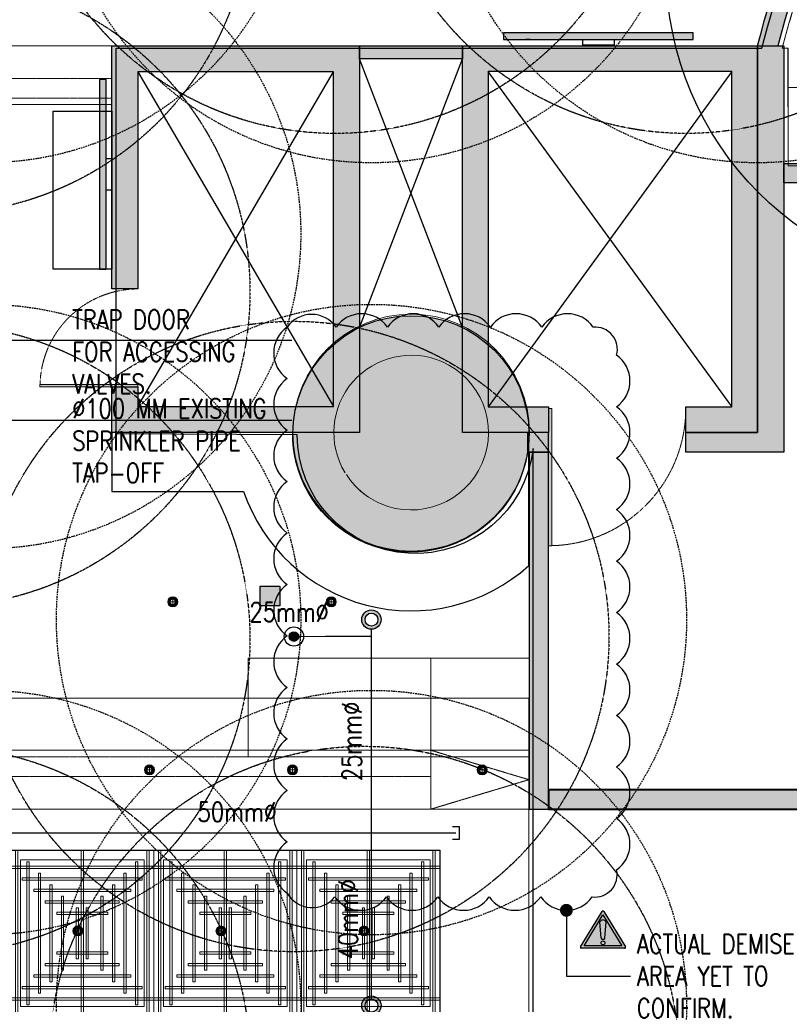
# Model space of a CAD drawing. Header units: millimetres. Extents: x -2073 to 35483, y -49920 to 11085.
# Tile 67 of 70: x 7479 to 13464, y -4443 to 3209. Entities that reach past the tile are written whole.
import ezdxf

# ---------------------------------------------------------------- set-up
doc = ezdxf.new("R2010")
doc.units = ezdxf.units.MM
for name, pattern in [('( Dashed )', [0.75, 0.5, -0.25]), ('DASHED', [19.049999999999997, 12.7, -6.35]), ('HIDDEN', [0.375, 0.25, -0.125])]:
    doc.linetypes.add(name, pattern=pattern)
for name, color, linetype, lineweight in [('00 Structural', 2, 'Continuous', 25), ('02 Furniture', 14, 'Continuous', 25), ('02_Elevation 00', 8, 'Continuous', 9), ('Ceiling', 14, 'Continuous', 9), ('E Celing Lighting', 5, 'DASHED', 5), ('Grey', 8, 'Continuous', 9), ('LEVEL-F-OVERALL LAYOUT$0$A-DETL', 251, 'Continuous', 15), ('LEVEL-F-OVERALL LAYOUT$0$A-FLOR-HRAL', 251, 'Continuous', 13), ('LEVEL-F-OVERALL LAYOUT$0$C-COLS', 251, 'Continuous', 13), ('Lighting (Ceiling)', 160, 'Continuous', 15), ('WALL', 7, 'Continuous', 40)]:
    doc.layers.add(name, color=color, linetype=linetype, lineweight=lineweight)
for name, color, linetype in [('ACMV-MEPF_General Text', 7, 'Continuous'), ('FIRE-SPKLR-TEXT', 7, 'Continuous'), ('Flooring', 8, 'Continuous'), ('Warning Symbol', 7, 'Continuous')]:
    doc.layers.add(name, color=color, linetype=linetype)
for name, color, linetype, true_color in [('FIRE-SPKLR-EQP', 1, 'Continuous', 0xff0000), ('FIRE-SPKLR-EQP-MPA-12SM-C', 2, 'HIDDEN', 0xffff00), ('FIRE-SPKLR-PIPE', 1, 'Continuous', 0xff0000), ('RCP LAYOUT', 9, 'Continuous', 0x808080), ('UPRIGHT SPRINKLER EQP', 1, 'Continuous', 0xff0000)]:
    doc.layers.add(name, color=color, linetype=linetype, true_color=true_color)
doc.styles.add('Oswald Light', font='txt')
doc.styles.add('Romans', font='romans.shx', dxfattribs={"width": 0.8})
doc.styles.get("Standard").update_dxf_attribs({"font": 'arial.ttf', "width": 0.8})
doc.dimstyles.new('100_Romans_Dot', dxfattribs={"dimtxt": 100, "dimasz": 100, "dimexe": 50, "dimexo": 50, "dimgap": 50, "dimtad": 1, "dimdec": 0, "dimzin": 0, "dimdsep": 46, "dimtxsty": 'Romans', "dimblk": 'DOT', "dimcen": 0.09, "dimclrd": 256, "dimclre": 256, "dimadec": 0, "dimazin": 0, "dimtfac": 1, "dimtdec": 0, "dimtofl": 0, "dimtmove": 0, "dimatfit": 3, "dimldrblk": 'DOT', "dimfxl": 1, "dimtolj": 1, "dimtzin": 0, "dimarcsym": 0})
doc.dimstyles.new('MDS-50', dxfattribs={"dimtxt": 100, "dimasz": 100, "dimexe": 50, "dimexo": 50, "dimgap": 25, "dimtad": 1, "dimdec": 0, "dimtxsty": 'Oswald Light', "dimcen": 0, "dimdle": 1.5875, "dimazin": 0, "dimtfac": 1, "dimtdec": 0, "dimtix": 1, "dimtmove": 0, "dimatfit": 0, "dimfxl": 1, "dimfrac": 2, "dimtolj": 1, "dimarcsym": 0})

# ---------------------------------------------------------------- blocks, each defined once
blk = doc.blocks.new('UPRIGHT SPRINKLER')
at = {"layer": 'FIRE-SPKLR-EQP'}
h = blk.add_hatch(color=256, dxfattribs=at)
h.dxf.hatch_style = 1
h.paths.add_polyline_path([(-76.01544674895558, -0.1788964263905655, 1), (73.98455325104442, -0.1788964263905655, 1)])
h.paths.add_polyline_path([(50, 0, -1), (-50, 0, -1)], flags=16)
for centre, radius in [((-1.015446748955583, -0.1788964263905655), 75), ((0, 0), 50)]:
    blk.add_circle(centre, radius, dxfattribs=at)
at = {"layer": 'FIRE-SPKLR-EQP-MPA-12SM-C', "linetype": 'DASHED'}
blk.add_circle((0, 0), 2450, dxfattribs=at)
blk = doc.blocks.new('SPKLR-EQP-PENDENT-68C')
at = {"layer": 'FIRE-SPKLR-EQP'}
h = blk.add_hatch(color=256, dxfattribs=at)
h.dxf.hatch_style = 1
h.paths.add_polyline_path([(37.5, 0, 1), (-37.5, 0, 1)])
for radius in [75, 37.5]:
    blk.add_circle((0, 0), radius, dxfattribs=at)
at = {"layer": 'FIRE-SPKLR-EQP-MPA-12SM-C'}
blk.add_circle((0, 0), 2450, dxfattribs=at)
blk = doc.blocks.new('SPKLR-EQP-PENDENT-93C')
at = {"layer": 'FIRE-SPKLR-EQP'}
h = blk.add_hatch(color=256, dxfattribs=at)
h.dxf.hatch_style = 1
h.paths.add_polyline_path([(37.5, 0, 1), (-37.5, 0, 1)])
blk.add_line((-88.38834764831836, -88.38834764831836), (88.38834764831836, 88.38834764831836), dxfattribs=at)
for radius in [75, 37.5]:
    blk.add_circle((0, 0), radius, dxfattribs=at)
at = {"layer": 'FIRE-SPKLR-EQP-MPA-12SM-C', "linetype": 'ByBlock'}
blk.add_circle((0, 0), 2450, dxfattribs=at)
at = {"layer": 'FIRE-SPKLR-EQP', "insert": (-4.547473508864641e-13, -120.1356336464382), "char_height": 50, "attachment_point": 5}
blk.add_mtext_dynamic_manual_height_columns('\\pxqc;{\\Fromans|c0;79%%DC}', width=160.0238095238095, gutter_width=3324.744963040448, heights=[0], dxfattribs=at)
blk = doc.blocks.new('hbauiarhg')
at = {"transparency": 33554687}
h = blk.add_hatch(color=208, dxfattribs=at)
h.dxf.hatch_style = 1
h.paths.add_polyline_path([(973.1282977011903, 1344.164604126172), (974.1282977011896, 1344.164604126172), (974.1282977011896, 1302.081327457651), (973.1282977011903, 1302.081327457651)])
at = {"layer": '02_Elevation 00', "ltscale": 25}
blk.add_lwpolyline([(973.1282977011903, 1344.164604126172), (974.1282977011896, 1344.164604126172), (974.1282977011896, 1302.081327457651), (973.1282977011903, 1302.081327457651)], close=True, dxfattribs=at)
at = {"layer": 'Grey', "linetype": '( Dashed )', "ltscale": 0.2}
blk.add_arc((974.1282977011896, 1344.164604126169), 42.08327666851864, 180, 270, dxfattribs=at)
blk = doc.blocks.new('cut elements')
at = {"ltscale": 0.25, "true_color": 0x808080}
h = blk.add_hatch(color=8, dxfattribs=at)
h.dxf.hatch_style = 1
h.paths.add_polyline_path([(335.9567929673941, -279.1604325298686), (410.3584733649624, -279.1604325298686), (410.3584733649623, -354.9582958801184), (291.9951517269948, -354.9582958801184), (291.9951517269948, -279.1604325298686), (305.9567929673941, -279.1604325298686), (305.9567929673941, -287.1220737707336), (299.9567929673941, -287.1220737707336), (299.9567929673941, -346.9966546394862), (402.3968321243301, -346.9966546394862), (402.3968321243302, -287.1220737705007), (335.9567929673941, -287.1220737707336)])
h = blk.add_hatch(color=8, dxfattribs=at)
h.dxf.hatch_style = 1
h.paths.add_polyline_path([(327.7691202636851, -370.6751605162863, 1), (255.4469035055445, -370.6751605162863, 1)])
h = blk.add_hatch(color=8, dxfattribs=at)
h.dxf.hatch_style = 1
h.paths.add_polyline_path([(291.9951517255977, -412.8341964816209), (291.9951517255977, -386.4586703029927), (410.3584733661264, -386.4586703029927), (410.3584733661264, -476.8316198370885), (291.9951517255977, -476.8316198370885), (291.9951517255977, -454.8341964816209), (299.8860447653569, -454.8341964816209), (299.8860447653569, -468.9407267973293), (402.4675803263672, -468.9407267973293), (402.4675803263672, -394.3495633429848), (299.8860447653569, -394.3495633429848), (299.8860447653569, -412.8341964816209)])
at = {"color": 8, "ltscale": 0.25, "true_color": 0x808080}
for p, q in [((299.956792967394, -287.1220737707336), (402.3968321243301, -346.9966546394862)), ((402.3968321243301, -287.1220737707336), (299.956792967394, -346.9966546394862)), ((402.4675803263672, -468.9407267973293), (299.8860447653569, -394.3495633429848)), ((300.0275411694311, -468.9407267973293), (402.4675803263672, -394.3495633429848))]:
    blk.add_line(p, q, dxfattribs=at)
at = {"layer": '00 Structural', "color": 8, "ltscale": 0.25, "true_color": 0x808080}
for points in [[(335.9567929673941, -279.1604325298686), (410.3584733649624, -279.1604325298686), (410.3584733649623, -354.9582958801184), (291.9951517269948, -354.9582958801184), (291.9951517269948, -279.1604325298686), (305.9567929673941, -279.1604325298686), (305.9567929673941, -287.1220737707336), (299.9567929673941, -287.1220737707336), (299.9567929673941, -346.9966546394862), (402.3968321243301, -346.9966546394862), (402.3968321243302, -287.1220737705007), (335.9567929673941, -287.1220737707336)], [(291.9951517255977, -412.8341964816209), (291.9951517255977, -386.4586703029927), (410.3584733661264, -386.4586703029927), (410.3584733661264, -476.8316198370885), (291.9951517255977, -476.8316198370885), (291.9951517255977, -454.8341964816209), (299.8860447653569, -454.8341964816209), (299.8860447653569, -468.9407267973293), (402.4675803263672, -468.9407267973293), (402.4675803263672, -394.3495633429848), (299.8860447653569, -394.3495633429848), (299.8860447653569, -412.8341964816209)]]:
    blk.add_lwpolyline(points, close=True, dxfattribs=at)
blk.add_circle((291.6080118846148, -370.6751605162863), 36.16110837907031, dxfattribs=at)
at = {"layer": 'Grey', "color": 8, "true_color": 0x808080}
for p, xscale, yscale, zscale, rotation in [((1000.385821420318, 671.0955679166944), 0.7128722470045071, 0.7128722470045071, 0.7128722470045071, 180), ((-1042.118653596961, -1385.034836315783), -0.9980211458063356, 0.9980211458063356, 0.9980211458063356, 270)]:
    blk.add_blockref('hbauiarhg', p, dxfattribs=dict(at, xscale=xscale, yscale=yscale, zscale=zscale, rotation=rotation))
blk = doc.blocks.new('r4ttwt')
at = {"ltscale": 0.25, "true_color": 0x808080}
h = blk.add_hatch(color=8, dxfattribs=at)
h.dxf.hatch_style = 1
h.paths.add_polyline_path([(1719056.18679478, -78824.988589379), (1719056.18679478, -78750.58690898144), (1719131.984658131, -78750.58690898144), (1719131.984658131, -78868.9502306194), (1719056.18679478, -78868.9502306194), (1719056.18679478, -78854.988589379), (1719064.148436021, -78854.988589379), (1719064.148436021, -78860.988589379), (1719124.02301689, -78860.988589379), (1719124.02301689, -78758.54855022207), (1719064.148436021, -78758.54855022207), (1719064.148436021, -78824.988589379)])
h = blk.add_hatch(color=8, dxfattribs=at)
h.dxf.hatch_style = 1
h.paths.add_polyline_path([(1719189.860558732, -78868.9502306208), (1719163.485032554, -78868.9502306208), (1719163.485032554, -78750.58690898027), (1719253.857982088, -78750.58690898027), (1719253.857982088, -78868.9502306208), (1719231.860558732, -78868.9502306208), (1719231.860558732, -78861.05933758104), (1719245.967089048, -78861.05933758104), (1719245.967089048, -78758.47780202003), (1719171.375925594, -78758.47780202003), (1719171.375925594, -78861.05933758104), (1719189.860558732, -78861.05933758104)])
h = blk.add_hatch(color=8, dxfattribs=at)
h.dxf.hatch_style = 1
h.paths.add_polyline_path([(1719183.862631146, -78869.33737046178, 1), (1719111.540414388, -78869.33737046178, 1)])
at = {"color": 8, "ltscale": 0.25, "true_color": 0x808080}
for p, q in [((1719064.148436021, -78860.988589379), (1719124.02301689, -78758.54855022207)), ((1719064.148436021, -78758.54855022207), (1719124.02301689, -78860.988589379)), ((1719245.967089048, -78860.91784117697), (1719171.375925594, -78758.47780202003)), ((1719245.967089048, -78758.47780202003), (1719171.375925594, -78861.05933758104))]:
    blk.add_line(p, q, dxfattribs=at)
at = {"layer": '00 Structural', "color": 8, "ltscale": 0.25, "true_color": 0x808080}
for points in [[(1719056.18679478, -78824.988589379), (1719056.18679478, -78750.58690898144), (1719131.984658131, -78750.58690898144), (1719131.984658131, -78868.9502306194), (1719056.18679478, -78868.9502306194), (1719056.18679478, -78854.988589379), (1719064.148436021, -78854.988589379), (1719064.148436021, -78860.988589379), (1719124.02301689, -78860.988589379), (1719124.02301689, -78758.54855022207), (1719064.148436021, -78758.54855022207), (1719064.148436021, -78824.988589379)], [(1719189.860558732, -78868.9502306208), (1719163.485032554, -78868.9502306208), (1719163.485032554, -78750.58690898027), (1719253.857982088, -78750.58690898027), (1719253.857982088, -78868.9502306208), (1719231.860558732, -78868.9502306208), (1719231.860558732, -78861.05933758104), (1719245.967089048, -78861.05933758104), (1719245.967089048, -78758.47780202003), (1719171.375925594, -78758.47780202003), (1719171.375925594, -78861.05933758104), (1719189.860558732, -78861.05933758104)]]:
    blk.add_lwpolyline(points, close=True, dxfattribs=at)
blk.add_circle((1719147.701522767, -78869.33737046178), 36.16110837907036, dxfattribs=at)
at = {"layer": '02 Furniture', "color": 8, "ltscale": 0.25, "true_color": 0x808080}
blk.add_lwpolyline([(1719056.18679478, -78770.58820347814), (1719056.18679478, -78818.988589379), (1719038.18679478, -78818.988589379), (1719038.18679478, -78770.58820347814)], close=True, dxfattribs=at)
for points in [[(1719183.860558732, -78868.9502306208, -1.010763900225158), (1719111.542486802, -78868.9502306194), (1719056.186794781, -78868.9502306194), (1719056.186794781, -78886.9502306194), (1719096.484211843, -78886.9502306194)], [(1719096.484213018, -78886.95023061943, 0.5367927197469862), (1719183.86056129, -78909.66043574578), (1719183.860558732, -78868.9502306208)]]:
    blk.add_lwpolyline(points, format="xyb", dxfattribs=at)
at = {"layer": 'Grey', "color": 8, "ltscale": 0.25, "true_color": 0x808080}
for points in [[(1719056.186794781, -78750.58690898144), (1718972.186794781, -78750.58690898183, 0.4142135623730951), (1718930.186794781, -78792.58690898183), (1718930.186794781, -78942.15891611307, 0.4142135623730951), (1718972.186794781, -78984.15891611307), (1719153.8416276, -78984.15891611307), (1719153.8416276, -78966.15891611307), (1718972.186794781, -78966.15891611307, -0.4142135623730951), (1718948.186794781, -78942.15891611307), (1718948.186794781, -78792.58690898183, -0.4142135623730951), (1718972.186794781, -78768.58690898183), (1719056.186794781, -78768.58690898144)], [(1719183.860507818, -78966.15891611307), (1719183.860507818, -78950.15891611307), (1718972.186794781, -78950.15891611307, -0.4142135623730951), (1718964.186794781, -78942.15891611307), (1718964.186794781, -78792.58690898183, -0.4142135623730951), (1718972.186794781, -78784.58690898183), (1719008.186794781, -78784.58690898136), (1719008.18679478, -78768.58690898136), (1718972.186794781, -78768.58690898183, 0.4142135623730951), (1718948.186794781, -78792.58690898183), (1718948.186794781, -78942.15891611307, 0.4142135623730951), (1718972.186794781, -78966.15891611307)]]:
    blk.add_lwpolyline(points, format="xyb", close=True, dxfattribs=at)
at = {"layer": 'Grey', "color": 8, "linetype": '( Dashed )', "ltscale": 0.2, "true_color": 0x808080}
blk.add_lwpolyline([(1719056.186794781, -78766.58690898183), (1718971.186794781, -78766.58690898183, 0.4142135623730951), (1718946.186794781, -78791.58690898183), (1718946.186794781, -78943.15891611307, 0.4142135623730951), (1718971.186794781, -78968.15891611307), (1719153.8416276, -78968.15891611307), (1719153.8416276, -78974.15891611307), (1718971.186794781, -78974.15891611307, -0.4142135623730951), (1718940.186794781, -78943.15891611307), (1718940.186794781, -78791.58690898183, -0.4142135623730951), (1718971.186794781, -78760.58690898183), (1719056.186794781, -78760.58690898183)], format="xyb", close=True, dxfattribs=at)
blk.add_lwpolyline([(1719153.8416276, -78966.15891611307), (1719183.8416276, -78975.15891611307), (1719153.8416276, -78984.15891611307)], dxfattribs=at)
at = {"layer": 'Grey', "color": 8, "ltscale": 0.25, "true_color": 0x808080}
blk.add_lwpolyline([(1719183.8416276, -78966.15891611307), (1719153.8416276, -78966.15891611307), (1719153.8416276, -78984.15891611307), (1719183.8416276, -78984.15891611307)], close=True, dxfattribs=at)
at = {"layer": 'Grey', "color": 8, "true_color": 0x808080, "xscale": 0.7128722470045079, "yscale": 0.7128722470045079, "zscale": 0.7128722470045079, "rotation": 270}
blk.add_blockref('hbauiarhg', (1718105.930794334, -78160.55956092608), dxfattribs=at)
at = {"layer": 'Grey', "color": 8, "true_color": 0x808080, "xscale": -0.9980211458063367, "yscale": 0.9980211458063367, "zscale": 0.9980211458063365}
blk.add_blockref('hbauiarhg', (1720162.061198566, -80203.06403594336), dxfattribs=at)
blk = doc.blocks.new('plnnnn')
at = {"ltscale": 0.25, "true_color": 0x808080}
h = blk.add_hatch(color=8, dxfattribs=at)
h.dxf.hatch_style = 1
edge = h.paths.add_edge_path()
edge.add_line((1723862.992460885, -77684.4546372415), (1723858.480225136, -77680.45626541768))
edge.add_arc((1724099.377285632, -77873.2443613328), 308.5427744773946, 141.3299764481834, 165.7934505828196)
edge.add_line((1723800.270581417, -77797.52234884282), (1723806.463639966, -77797.52257680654))
edge.add_arc((1724098.252446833, -77872.73880491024), 301.3273780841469, 141.3288808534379, 165.5451914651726, ccw=False)
edge = h.paths.add_edge_path()
edge.add_line((1723883.866175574, -77652.07215517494), (1723888.373693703, -77656.08005798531))
edge.add_arc((1724101.742695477, -77871.95726866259), 303.5280893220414, 91.19275811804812, 134.6652081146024, ccw=False)
edge.add_line((1724095.424438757, -77568.49494704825), (1724095.424438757, -77562.49345739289))
edge.add_arc((1724101.467911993, -77871.37456746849), 308.940226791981, 91.12088866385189, 134.7769738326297)
h = blk.add_hatch(color=8, dxfattribs=at)
h.dxf.hatch_style = 1
h.paths.add_polyline_path([(1723800.251664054, -77915.88581723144), (1723800.244325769, -77797.52234835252), (1723808.244325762, -77797.522642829), (1723808.251369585, -77921.88581723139), (1723778.254240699, -77921.88581723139), (1723778.254240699, -77915.88581723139)])
h = blk.add_hatch(color=8, dxfattribs=at)
h.dxf.hatch_style = 1
h.paths.add_polyline_path([(1723808.255555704, -77833.54460517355), (1723808.255555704, -77839.45011698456), (1724095.424438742, -77839.45011698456), (1724095.424438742, -77833.54460517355)])
h = blk.add_hatch(color=8, dxfattribs=at)
h.dxf.hatch_style = 1
h.paths.add_polyline_path([(1723736.254240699, -77915.88581723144), (1723729.81917139, -77915.88581723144), (1723729.81917139, -77921.87866537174), (1723736.254240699, -77921.87866537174)])
h = blk.add_hatch(color=8, dxfattribs=at)
h.dxf.hatch_style = 1
h.paths.add_polyline_path([(1723730.273077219, -78031.09410303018), (1723736.273077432, -78031.09412971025), (1723736.273077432, -78025.18924368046), (1723736.27307206, -77950.49492419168), (1723736.254240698, -77950.49492419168), (1723736.254240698, -77921.88415556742), (1723731.127940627, -77921.87866537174), (1723730.273070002, -77921.87866537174)])
h = blk.add_hatch(color=8, dxfattribs=at)
h.dxf.hatch_style = 1
h.paths.add_polyline_path([(1723736.273077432, -78025.18924368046), (1723736.273077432, -78031.09451014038), (1723925.0739842, -78031.09494718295), (1723925.0739842, -78025.18968072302)])
at = {"layer": '00 Structural', "ltscale": 0.25, "true_color": 0x808080}
h = blk.add_hatch(color=8, dxfattribs=at)
h.dxf.hatch_style = 1
h.paths.add_polyline_path([(1723709.87871452, -77801.52249559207), (1723709.87871452, -77797.5224955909), (1723678.378340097, -77797.5224955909), (1723678.378340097, -77801.52249559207)])
at = {"layer": '00 Structural', "color": 8, "ltscale": 0.25, "true_color": 0x808080}
for p, q in [((1723800.270544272, -77797.52249559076), (1723808.218107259, -77797.52249559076)), ((1723678.378340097, -77883.70601178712), (1723709.87871452, -77801.52249559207)), ((1723709.87871452, -77883.73825901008), (1723678.378340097, -77801.52249559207))]:
    blk.add_line(p, q, dxfattribs=at)
for points in [[(1723858.48023163, -77680.45625719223), (1723860.74629259, -77677.62027711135), (1723891.287494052, -77704.6788981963), (1723887.308854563, -77709.16961086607), (1723861.418001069, -77686.23173885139, 0.1030177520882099), (1723806.463660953, -77797.52249559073)], [(1723800.270544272, -77797.5224955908, -0.10714942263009), (1723858.480225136, -77680.45626541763)]]:
    blk.add_lwpolyline(points, format="xyb", dxfattribs=at)
for points in [[(1723678.378340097, -77801.52249559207), (1723678.378340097, -77797.5224955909), (1723709.87871452, -77797.5224955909), (1723709.87871452, -77801.52249559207)], [(1723800.251664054, -77915.88581723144), (1723800.244325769, -77797.52234835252), (1723808.244325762, -77797.522642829), (1723808.251369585, -77921.88581723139), (1723778.254240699, -77921.88581723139), (1723778.254240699, -77915.88581723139)], [(1723808.255555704, -77833.54460517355), (1724095.424438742, -77833.54460517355), (1724095.424438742, -77839.45011698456), (1723808.255555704, -77839.45011698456)], [(1723736.254240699, -77915.88581723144), (1723729.81917139, -77915.88581723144), (1723729.81917139, -77921.87866537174), (1723736.254240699, -77921.87866537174)]]:
    blk.add_lwpolyline(points, close=True, dxfattribs=at)
blk.add_lwpolyline([(1723736.273077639, -78031.09412971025), (1723736.273070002, -77921.88417573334), (1723730.273070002, -77921.87774981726), (1723730.273077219, -78031.09410303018), (1723925.0739842, -78031.09496924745)], dxfattribs=at)
at = {"layer": '02_Elevation 00', "color": 8, "ltscale": 0.25, "true_color": 0x808080}
blk.add_line((1723730.205976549, -78031.0945027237), (1723730.205976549, -78264.97578214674), dxfattribs=at)
for points in [[(1723644.235309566, -78015.0945027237), (1723700.235309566, -78015.0945027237), (1723700.235309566, -77984.93182532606), (1723644.235309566, -77984.93182532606)], [(1723700.235309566, -78015.0945027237), (1723730.273075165, -78015.0945044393), (1723730.273075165, -77984.93182704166), (1723700.235309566, -77984.93182532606)]]:
    blk.add_lwpolyline(points, close=True, dxfattribs=at)
at = {"layer": 'WALL', "color": 8, "true_color": 0x808080}
blk.add_lwpolyline([(1723925.0739842, -78031.09494718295), (1723925.0739842, -78025.18968072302), (1723736.273077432, -78025.18924368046), (1723736.273077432, -78031.09451014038)], close=True, dxfattribs=at)
at = {"color": 8, "true_color": 0x808080}
blk.add_blockref('r4ttwt', (4546.393681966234, 953.0644133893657), dxfattribs=at)
at = {"layer": '00 Structural', "color": 8, "true_color": 0x808080, "rotation": 90}
blk.add_blockref('cut elements', (1723323.420044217, -78207.88096895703), dxfattribs=at)
blk.add_blockref('cut elements', (1723323.420044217, -78207.88096895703), dxfattribs=at)
blk = doc.blocks.new('steel cols')
at = {"layer": '00 Structural', "ltscale": 0.25, "true_color": 0x808080}
h = blk.add_hatch(color=8, dxfattribs=at)
h.dxf.hatch_style = 1
h.paths.add_polyline_path([(1723381.977154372, -77443.60850557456), (1723381.977154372, -77449.60850557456), (1723387.977154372, -77449.60850557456), (1723387.977154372, -77443.60850557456)])
at = {"layer": '00 Structural', "color": 8, "ltscale": 0.25, "true_color": 0x808080}
blk.add_lwpolyline([(1723381.977154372, -77443.60850557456), (1723387.977154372, -77443.60850557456), (1723387.977154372, -77449.60850557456), (1723381.977154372, -77449.60850557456)], close=True, dxfattribs=at)
blk = doc.blocks.new('columns by us')
at = {"layer": '00 Structural', "color": 8, "true_color": 0x808080}
blk.add_blockref('steel cols', (266.0037082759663, -519.2810171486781), dxfattribs=at)
blk = doc.blocks.new('cl')
at = {"layer": 'Lighting (Ceiling)', "true_color": 0x808080}
h = blk.add_hatch(color=8, dxfattribs=at)
h.dxf.hatch_style = 1
h.paths.add_polyline_path([(1.532878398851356, 0.02957449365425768, 1), (-1.532878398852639, 0.02957449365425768, 1)])
h.paths.add_polyline_path([(-0.8064882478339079, 0.02957449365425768, -1), (0.8064882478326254, 0.02957449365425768, -1)], flags=16)
at = {"layer": 'Lighting (Ceiling)', "color": 8, "true_color": 0x808080}
for p, q in [((-1.53287839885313, 0.02957449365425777), (1.532878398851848, 0.02957449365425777)), ((-6.412648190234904e-13, 1.562452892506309), (-6.412648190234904e-13, -1.503303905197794))]:
    blk.add_line(p, q, dxfattribs=at)
for radius in [1.532878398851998, 0.8064882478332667]:
    blk.add_circle((-6.412648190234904e-13, 0.02957449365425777), radius, dxfattribs=at)
blk = doc.blocks.new('iserb jk')
at = {"layer": 'E Celing Lighting', "xscale": -1}
for p in [(1718207.748345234, -80083.20609609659), (1718256.262650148, -80083.20609609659)]:
    blk.add_blockref('cl', p, dxfattribs=at)
at = {"layer": 'E Celing Lighting'}
for p in [(1718200.612334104, -80134.62867237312), (1718244.402815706, -80134.62867237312), (1718302.476178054, -80134.62867237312), (1718178.720841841, -80183.88960213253), (1718222.511323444, -80183.9191766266), (1718266.301805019, -80183.91917659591)]:
    blk.add_blockref('cl', p, dxfattribs=at)
blk = doc.blocks.new('ceiling inst 2')
at = {"color": 8, "lineweight": 0, "ltscale": 0.25, "true_color": 0x808080}
for points in [[(1722740.060784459, -79108.61668704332), (1722783.851266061, -79108.61668704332), (1722783.851266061, -79057.79348195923), (1722740.060784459, -79057.79348195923)], [(1722743.060784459, -79105.61668704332), (1722780.851266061, -79105.61668704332), (1722780.851266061, -79060.79348195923), (1722743.060784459, -79060.79348195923)]]:
    blk.add_lwpolyline(points, close=True, dxfattribs=at)
at = {"layer": 'Ceiling', "color": 8, "lineweight": 0, "ltscale": 0.25, "true_color": 0x808080}
for points in [[(1722741.468078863, -79108.61668704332), (1722742.171726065, -79108.61668704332), (1722742.171726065, -79057.79348195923), (1722741.468078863, -79057.79348195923)], [(1722761.604201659, -79108.61668704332), (1722762.307848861, -79108.61668704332), (1722762.307848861, -79057.79348195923), (1722761.604201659, -79057.79348195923)], [(1722782.443971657, -79108.61668704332), (1722781.740324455, -79108.61668704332), (1722781.740324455, -79057.79348195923), (1722782.443971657, -79057.79348195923)], [(1722783.851266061, -79063.42265957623), (1722740.060784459, -79063.42265957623), (1722740.060784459, -79062.7190123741), (1722783.851266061, -79062.7190123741)], [(1722744.986314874, -79105.0984510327), (1722745.689962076, -79105.0984510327), (1722745.689962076, -79061.31171796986), (1722744.986314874, -79061.31171796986)], [(1722778.222088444, -79105.0984510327), (1722778.925735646, -79105.0984510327), (1722778.925735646, -79061.31171796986), (1722778.222088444, -79061.31171796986)], [(1722780.33303005, -79066.23724838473), (1722780.33303005, -79066.94089558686), (1722743.582769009, -79066.94089558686), (1722743.582769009, -79066.23724838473)], [(1722748.504550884, -79101.58021502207), (1722749.208198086, -79101.58021502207), (1722749.208198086, -79064.82995398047), (1722748.504550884, -79064.82995398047)], [(1722774.703852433, -79101.58021502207), (1722775.407499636, -79101.58021502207), (1722775.407499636, -79064.82995398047), (1722774.703852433, -79064.82995398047)], [(1722776.816668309, -79069.75548439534), (1722776.816668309, -79070.45913159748), (1722747.102879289, -79070.45913159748), (1722747.102879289, -79069.75548439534)], [(1722752.022786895, -79098.06197901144), (1722752.726434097, -79098.06197901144), (1722752.726434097, -79068.3481899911), (1722752.022786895, -79068.3481899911)], [(1722771.185616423, -79098.06197901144), (1722771.889263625, -79098.06197901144), (1722771.889263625, -79068.3481899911), (1722771.185616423, -79068.3481899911)], [(1722773.296558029, -79073.27372040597), (1722773.296558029, -79073.97736760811), (1722750.61924103, -79073.97736760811), (1722750.61924103, -79073.27372040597)], [(1722756.248418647, -79094.54374300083), (1722755.544771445, -79094.54374300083), (1722755.544771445, -79071.86642600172), (1722756.248418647, -79071.86642600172)], [(1722767.667380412, -79094.54374300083), (1722768.371027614, -79094.54374300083), (1722768.371027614, -79071.86642600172), (1722767.667380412, -79071.86642600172)], [(1722760.82212546, -79091.0255069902), (1722760.118478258, -79091.0255069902), (1722760.118478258, -79075.38466201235), (1722760.82212546, -79075.38466201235)], [(1722763.093673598, -79091.0255069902), (1722763.7973208, -79091.0255069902), (1722763.7973208, -79075.38466201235), (1722763.093673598, -79075.38466201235)], [(1722769.778322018, -79076.7919564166), (1722769.778322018, -79077.49560361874), (1722754.137477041, -79077.49560361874), (1722754.137477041, -79076.7919564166)], [(1722769.778322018, -79089.61821258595), (1722769.778322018, -79088.91456538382), (1722754.137477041, -79088.91456538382), (1722754.137477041, -79089.61821258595)], [(1722773.296558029, -79093.13644859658), (1722773.296558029, -79092.43280139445), (1722750.61924103, -79092.43280139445), (1722750.61924103, -79093.13644859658)], [(1722776.81479404, -79096.6546846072), (1722776.81479404, -79095.95103740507), (1722747.101005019, -79095.95103740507), (1722747.101005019, -79096.6546846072)], [(1722780.33303005, -79100.17292061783), (1722780.33303005, -79099.4692734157), (1722743.582769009, -79099.4692734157), (1722743.582769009, -79100.17292061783)], [(1722783.851266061, -79102.98750942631), (1722740.060784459, -79102.98750942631), (1722740.060784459, -79103.69115662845), (1722783.851266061, -79103.69115662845)]]:
    blk.add_lwpolyline(points, close=True, dxfattribs=at)
blk = doc.blocks.new('grid 2')
at = {"color": 8, "ltscale": 0.25, "true_color": 0x808080}
blk.add_lwpolyline([(1721746.244445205, -78535.54306479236), (1721746.244445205, -78738.83588512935), (1721658.663482, -78738.83588512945), (1721658.663482, -78992.95191055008), (1721877.615889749, -78992.95191049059), (1721877.615890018, -79196.2447308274), (1721527.292037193, -79196.24473088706), (1721527.292037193, -79145.42152580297), (1721483.501555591, -79145.42152580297), (1721483.501555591, -78942.1287054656), (1721527.292037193, -78942.1287054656), (1721527.292037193, -78789.65909021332), (1721483.501555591, -78789.65909021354), (1721483.501555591, -78535.54306479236)], close=True, dxfattribs=at)
at = {"layer": 'Ceiling', "color": 8, "ltscale": 0.25, "true_color": 0x808080}
for points in [[(1722271.400113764, -78518.50302763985, 0.1899644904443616), (1722066.045482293, -78604.42480079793), (1722091.675067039, -78627.12247290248), (1722063.28452957, -78659.1776914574), (1722037.393676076, -78636.23981944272, 0.1030177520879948), (1721982.43933596, -78747.53057618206), (1721984.193782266, -78747.5305761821), (1721984.231230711, -78783.55268576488), (1722271.400113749, -78783.55268576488)], [(1721984.20628038, -78759.55266272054), (1721984.220000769, -78747.5307234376), (1721982.43933596, -78747.53057618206, -0.01021877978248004), (1721985.803283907, -78735.5526857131), (1722007.400125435, -78735.55268573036), (1722007.400102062, -78759.55268571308)]]:
    blk.add_lwpolyline(points, format="xyb", close=True, dxfattribs=at)
blk.add_lwpolyline([(1721984.218754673, -78759.55183467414), (1722007.400113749, -78759.55268573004), (1722007.400113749, -78783.55268573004), (1721984.218754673, -78783.55183467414)], close=True, dxfattribs=at)
at = {"layer": 'Flooring', "color": 8, "ltscale": 0.25, "true_color": 0x808080}
blk.add_lwpolyline([(1721906.164354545, -78870.11713534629, -0.9434730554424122), (1721833.907863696, -78865.90794400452), (1721778.556152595, -78865.53855581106), (1721778.556123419, -78747.53057620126), (1721976.219971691, -78747.5183214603, -0.3406929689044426), (1722275.418965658, -78512.43877840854), (1721509.188209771, -78512.43943964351, 0.3942123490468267), (1721454.188209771, -78567.43943964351), (1721454.188209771, -78812.38872380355, -1.031559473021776), (1721454.188209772, -78919.39907187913), (1721454.188209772, -79157.98386275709), (1721499.188209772, -79157.98386275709), (1721499.188209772, -79214.98386275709), (1721906.181623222, -79214.9838627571), (1721906.164351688, -78870.06006854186)], format="xyb", dxfattribs=at)
blk.add_lwpolyline([(1721906.248938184, -78981.10257132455), (1721906.164916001, -78981.1025713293)], dxfattribs=at)
at = {"color": 8, "true_color": 0x808080, "xscale": -1}
blk.add_blockref('ceiling inst 2', (3444530.095711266, 64.8415714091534), dxfattribs=at)
at = {"color": 8, "true_color": 0x808080}
blk.add_blockref('ceiling inst 2', (-950.025857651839, 64.8415714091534), dxfattribs=at)
at = {"color": 8, "true_color": 0x808080, "xscale": -1, "rotation": 7.583461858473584e-08}
blk.add_blockref('ceiling inst 2', (3444617.67656957, 64.84385162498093), dxfattribs=at)
blk = doc.blocks.new('IRISH HOUSE-RCP LAYOUT')
at = {"layer": '02 Furniture', "ltscale": 0.25, "true_color": 0x808080}
h = blk.add_hatch(color=8, dxfattribs=at)
h.dxf.hatch_style = 1
h.paths.add_polyline_path([(12717.77169003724, 3106.642233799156), (11242.60572467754, 3106.642233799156), (11242.60572467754, 3055.774441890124), (12717.77169003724, 3055.774441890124)])
h = blk.add_hatch(color=8, dxfattribs=at)
h.dxf.hatch_style = 1
h.paths.add_polyline_path([(8100.508956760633, 2744.191652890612), (8100.508956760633, 1269.025687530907), (8151.376748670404, 1269.025687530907), (8151.376748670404, 2744.191652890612)])
at = {"layer": '02 Furniture', "color": 8, "ltscale": 0.25, "true_color": 0x808080}
blk.add_line((11447.93060508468, 3055.774441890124), (11415.8354667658, 3055.774441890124), dxfattribs=at)
for points in [[(12717.77169003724, 3106.642233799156), (11242.60572467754, 3106.642233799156), (11242.60572467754, 3055.774441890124), (12717.77169003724, 3055.774441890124), (12717.77169003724, 3106.642233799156)], [(8100.508956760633, 2744.191652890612), (8100.508956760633, 1269.025687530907), (8151.376748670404, 1269.025687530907), (8151.376748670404, 2744.191652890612), (8100.508956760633, 2744.191652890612)]]:
    blk.add_lwpolyline(points, dxfattribs=at)
for points in [[(11857.62702298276, 3055.774441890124), (12102.75039173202, 3055.774441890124), (12102.75039173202, 3010.440407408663), (11857.62702298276, 3010.440407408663)], [(8151.376748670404, 1884.046985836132), (8151.376748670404, 2129.170354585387), (8196.710783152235, 2129.170354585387), (8196.710783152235, 1884.046985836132)]]:
    blk.add_lwpolyline(points, close=True, dxfattribs=at)
at = {"layer": 'LEVEL-F-OVERALL LAYOUT$0$A-DETL', "color": 8, "true_color": 0x808080}
blk.add_arc((10470.25858402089, -61.43660263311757), 520.4326462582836, 210.4773480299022, 235.1162635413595, dxfattribs=at)
at = {"layer": 'LEVEL-F-OVERALL LAYOUT$0$A-FLOR-HRAL', "color": 8, "true_color": 0x808080}
blk.add_circle((10523.50533877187, -7.392380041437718e-10), 920.5561574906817, dxfattribs=at)
at = {"layer": 'LEVEL-F-OVERALL LAYOUT$0$C-COLS', "color": 8, "true_color": 0x808080}
for radius, start, end in [(601.3431622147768, 66.60000001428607, 211.1967192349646), (601.3431622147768, 246.6000000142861, 66.60000001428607), (601.3431622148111, 222.3109802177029, 230.2363637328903), (601.3431622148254, 230.2642412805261, 246.6000000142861)]:
    blk.add_arc((10523.50533876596, -7.392380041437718e-10), radius, start, end, dxfattribs=at)
at = {"xscale": 25.4, "yscale": 25.4, "zscale": 25.4}
blk.add_blockref('grid 2', (-43724944.66814373, 2003175.55778255), dxfattribs=at)
at = {"layer": '00 Structural', "color": 8, "true_color": 0x808080, "xscale": 25.4, "yscale": 25.4, "zscale": 25.4}
blk.add_blockref('columns by us', (-43771308.83332622, 1979063.499757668), dxfattribs=at)
at = {"layer": 'E Celing Lighting', "color": 8, "true_color": 0x808080, "xscale": 25.4, "yscale": 25.4, "zscale": 25.4}
blk.add_blockref('iserb jk', (-43633807.28161673, 2032797.316474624), dxfattribs=at)
at = {"layer": 'Grey', "color": 8, "true_color": 0x808080, "xscale": 25.4, "yscale": 25.4, "zscale": 25.4}
blk.add_blockref('plnnnn', (-43771308.83332622, 1979063.499757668), dxfattribs=at)
blk = doc.blocks.new('_Dot')
at = {"color": 0, "linetype": 'ByBlock', "lineweight": -2}
blk.add_line((-0.5, 0), (-1, 0), dxfattribs=at)
at = {"color": 0, "linetype": 'ByBlock', "const_width": 0.5}
blk.add_lwpolyline([(-0.25, 0, 1), (0.25, 0, 1)], format="xyb", close=True, dxfattribs=at)
blk = doc.blocks.new('A$C759E7B6B')
at = {"layer": 'Warning Symbol', "true_color": 0xed1f24}
h = blk.add_hatch(color=240, dxfattribs=at)
h.dxf.hatch_style = 1
h.paths.add_polyline_path([(8.523076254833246, 381.4330359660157, 0.5596478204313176), (-8.73337337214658, 381.0903065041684), (-233.2124975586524, 15.24787170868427, 0.5796521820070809), (-224.4791241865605, 0), (224.4791241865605, -2.103206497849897e-12, 0.5929947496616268), (233.0022004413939, 15.59060117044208)])
h.paths.add_polyline_path([(0, 347.8326637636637), (196.6978104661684, 25.3125), (-196.6978104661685, 25.3125)], flags=16)
h.paths.add_polyline_path([(7.872955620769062e-10, 294.0304842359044, -0.2490381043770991), (32.17756349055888, 273.4591376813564), (21.38508429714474, 121.0985651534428, -0.5465287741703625), (2.135802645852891e-09, 91.96499641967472, -0.2889019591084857), (-20.09867340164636, 102.9379278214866), (-32.17756349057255, 273.4591376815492, -0.2490381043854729)], flags=0)
h.paths.add_polyline_path([(20.68894993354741, 55.55481495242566, -1), (-20.68894993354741, 55.55481495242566, -1)], flags=0)
at = {"layer": 'Warning Symbol', "true_color": 0xf1eb1f}
h = blk.add_hatch(color=2, dxfattribs=at)
h.dxf.hatch_style = 1
h.paths.add_polyline_path([(-196.6978104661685, 25.3125), (196.6978104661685, 25.31249999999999), (0, 347.8326637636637)])
h.paths.add_polyline_path([(-20.09867340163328, 102.9379278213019), (-32.17756349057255, 273.4591376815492, -0.2490381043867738), (8.436771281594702e-10, 294.0304842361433, -0.2490381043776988), (32.1775634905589, 273.4591376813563), (21.38508429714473, 121.0985651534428, -0.5465287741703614), (2.135799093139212e-09, 91.9649964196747, -0.2889019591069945)], flags=16)
h.paths.add_polyline_path([(20.68894993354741, 55.55481495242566, -1), (-20.68894993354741, 55.55481495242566, -1)], flags=16)
at = {"layer": 'Warning Symbol', "true_color": 0xed1f24}
h = blk.add_hatch(color=240, dxfattribs=at)
h.dxf.hatch_style = 1
h.paths.add_polyline_path([(32.1775634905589, 273.4591376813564, 0.2490381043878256), (-8.52272918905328e-10, 294.030484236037, 0.2490381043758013), (-32.17756349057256, 273.4591376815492), (-20.09867340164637, 102.9379278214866, 0.2889019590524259), (-2.136940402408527e-09, 91.96499641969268, 0.5465287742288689), (21.38508429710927, 121.0985651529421)])
h.paths.add_polyline_path([(20.68894993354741, 55.55481495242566, 1), (-20.68894993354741, 55.55481495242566, 1)])
at = {"layer": 'Warning Symbol'}
for p, q in [((-233.0022004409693, 15.59060117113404), (-8.523076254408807, 381.4330359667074)), ((-196.6978104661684, 25.3125), (0, 347.8326637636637)), ((0, 347.8326637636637), (196.6978104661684, 25.3125)), ((8.523076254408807, 381.4330359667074), (233.0022004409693, 15.59060117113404)), ((-20.09867340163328, 102.9379278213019), (-32.1775634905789, 273.4591376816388)), ((20.09867340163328, 102.9379278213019), (32.1775634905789, 273.4591376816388)), ((224.4791241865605, 0), (-224.4791241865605, 0)), ((196.6978104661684, 25.3125), (-196.6978104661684, 25.3125))]:
    blk.add_line(p, q, dxfattribs=at)
blk.add_circle((0, 55.55481495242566), 20.68894993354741, dxfattribs=at)
for centre, radius, start, end in [((0, 375.9674347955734), 10.12500000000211, 32.67087318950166, 147.3291268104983), ((3.281258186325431, 253.4463232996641), 40.71659089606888, 94.62235004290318, 150.5597944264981), ((-3.281258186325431, 253.4463232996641), 40.71659089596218, 29.44020557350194, 85.37764995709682), ((-1.346485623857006, 113.3921214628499), 21.46939009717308, 209.1393146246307, 273.5957522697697), ((1.346485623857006, 113.3921214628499), 21.46939009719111, 266.4042477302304, 330.8606853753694), ((-224.4791241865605, 10.125), 10.125, 147.3291268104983, 270), ((224.4791241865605, 10.125), 10.12500000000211, 270, 32.67087318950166)]:
    blk.add_arc(centre, radius, start, end, dxfattribs=at)

msp = doc.modelspace()

# ---------------------------------------------------------------- linework, layer by layer
at = {"color": 1, "true_color": 0xff0000}
msp.add_lwpolyline([(9558.930762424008, 819.5564608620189, 0.52056705), (9558.930762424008, 419.5564608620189, 0.52056705), (9558.930762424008, 19.55646086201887, 0.52056705), (9558.930762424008, -380.4435391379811, 0.52056705), (9558.930762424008, -780.4435391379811, 0.52056705), (9558.930762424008, -1180.443539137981, 0.52056705), (9558.930762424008, -1580.443539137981, 0.52056705), (9558.930762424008, -1980.443539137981, 0.52056705), (9558.930762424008, -2380.443539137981, 0.52056705), (9558.930762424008, -2780.443539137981, 0.52056705), (9558.930762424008, -3180.443539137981, 0.52056705), (9558.930762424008, -3580.443539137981, 0.52056705), (9930.800646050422, -3608.573655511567, 0.52056705), (10330.80064605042, -3608.573655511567, 0.52056705), (10730.80064605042, -3608.573655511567, 0.52056705), (11130.80064605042, -3608.573655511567, 0.52056705), (11530.80064605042, -3608.573655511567, 0.52056705), (11930.80064605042, -3608.573655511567, 0.52056705), (12121.03084477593, -3398.80385423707, 0.52056705), (12121.03084477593, -2998.80385423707, 0.52056705), (12121.03084477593, -2598.80385423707, 0.52056705), (12121.03084477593, -2198.80385423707, 0.52056705), (12121.03084477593, -1798.80385423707, 0.52056705), (12121.03084477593, -1398.80385423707, 0.52056705), (12121.03084477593, -998.8038542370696, 0.52056705), (12121.03084477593, -598.8038542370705, 0.52056705), (12121.03084477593, -198.8038542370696, 0.52056705), (12121.03084477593, 201.1961457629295, 0.52056705), (12121.03084477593, 601.19614576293, 0.52056705), (11939.39115987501, 819.5564608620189, 0.52056705), (11539.39115987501, 819.5564608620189, 0.52056705), (11139.39115987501, 819.5564608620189, 0.52056705), (10739.39115987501, 819.5564608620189, 0.52056705), (10339.39115987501, 819.5564608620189, 0.52056705), (9939.391159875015, 819.5564608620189, 0.52056705)], format="xyb", close=True, dxfattribs=at)
at = {"layer": 'FIRE-SPKLR-PIPE', "const_width": 10}
for points in [[(7088.83094807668, 3084.017827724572), (4952.022395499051, 3084.017827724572), (4952.022395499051, -3112.666119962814), (10871.24469749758, -3112.666119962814)], [(10214.00346117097, -4403.15999536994), (10214.51094758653, -1528.326862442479)], [(9611.630033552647, -1584.985968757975), (10214.61274102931, -1583.881108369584)]]:
    msp.add_lwpolyline(points, dxfattribs=at)
at = {"layer": 'FIRE-SPKLR-PIPE'}
msp.add_lwpolyline([(10846.24469749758, -3062.666119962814), (10896.24469749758, -3062.666119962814), (10896.24469749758, -3112.666119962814), (10896.24469749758, -3162.666119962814), (10846.24469749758, -3162.666119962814)], dxfattribs=at)

# ---------------------------------------------------------------- block references
at = {"layer": 'FIRE-SPKLR-EQP'}
for name, p in [('SPKLR-EQP-PENDENT-68C', (9932.068098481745, 4774.967868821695)), ('SPKLR-EQP-PENDENT-68C', (12661.55777085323, 4774.967868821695)), ('SPKLR-EQP-PENDENT-68C', (6825.000593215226, 4148.281968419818)), ('SPKLR-EQP-PENDENT-93C', (14957.6947454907, 3597.319564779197)), ('SPKLR-EQP-PENDENT-68C', (6819.8543204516, 1094.575536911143)), ('SPKLR-EQP-PENDENT-68C', (6819.8543204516, -1605.42446308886)), ('SPKLR-EQP-PENDENT-68C', (9611.630033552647, -1584.985968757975)), ('SPKLR-EQP-PENDENT-68C', (6819.8543204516, -4888.083895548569)), ('SPKLR-EQP-PENDENT-68C', (10156.68901786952, -4888.083895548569))]:
    msp.add_blockref(name, p, dxfattribs=at)
at = {"layer": 'RCP LAYOUT'}
msp.add_blockref('IRISH HOUSE-RCP LAYOUT', (0, 0), dxfattribs=at)
at = {"layer": 'UPRIGHT SPRINKLER EQP'}
for p in [(7215.01890791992, 4546.850317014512), (10215.01890791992, 4546.850317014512), (13215.01890791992, 4546.850317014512), (7215.018907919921, 1546.850317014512), (7215.01890791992, -1453.149682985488), (10215.01890791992, -1453.149682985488), (7215.01890791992, -4453.149682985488), (10215.01890791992, -4453.149682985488)]:
    msp.add_blockref('UPRIGHT SPRINKLER', p, dxfattribs=at)
at = {"layer": 'Warning Symbol', "xscale": 0.75, "yscale": 0.75, "zscale": 0.75}
msp.add_blockref('A$C759E7B6B', (12015.15682207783, -4007.560931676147), dxfattribs=at)

# ---------------------------------------------------------------- texts
at = {"layer": 'ACMV-MEPF_General Text', "char_height": 150}
for s, width, gutter_width, heights, insert, attachment_point in [('{\\Fromans|c0;TRAP DOOR \\PFOR ACCESSING \\PVALVES.}', 2423.921290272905, 15540.71052499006, [932.9544746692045], (7886.899803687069, 953.2416015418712), 1), ('{\\Fromans|c0;%%C100 MM EXISTING\\PSPRINKLER PIPE\\PTAP-OFF}', 2423.921290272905, 15540.71052499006, [932.9544746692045], (7886.899803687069, 261.3414136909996), 1), ('\\pxql;{\\Fromans|c0;\\C1;\\c255;ACTUAL DEMISE AREA YET TO CONFIRM.}', 1655.963441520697, 1, [1204.965490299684], (12278.37324490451, -4223.754498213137), 4)]:
    msp.add_mtext_dynamic_manual_height_columns(s, width=width, gutter_width=gutter_width, heights=heights, dxfattribs=dict(at, insert=insert, attachment_point=attachment_point))
at = {"layer": 'FIRE-SPKLR-TEXT', "char_height": 150, "attachment_point": 5}
for s, insert in [('\\pxqc;{\\Fromans|c0;25mm%%C}', (9574.98371202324, -1395.004112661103)), ('\\pxqc;{\\Fromans|c0;50mm%%C}', (9171.19888596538, -2948.399133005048))]:
    msp.add_mtext_dynamic_manual_height_columns(s, width=1000, gutter_width=15540.71052499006, heights=[500], dxfattribs=dict(at, insert=insert))
at = {"layer": 'FIRE-SPKLR-TEXT', "char_height": 150, "attachment_point": 5, "rotation": 90}
for s, insert in [('\\pxqc;{\\Fromans|c0;25mm%%C}', (10061.40504160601, -2400.189696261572)), ('\\pxqc;{\\Fromans|c0;40mm%%C}', (10033.09907184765, -3782.889723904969))]:
    msp.add_mtext_dynamic_manual_height_columns(s, width=1000, gutter_width=15540.71052499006, heights=[500], dxfattribs=dict(at, insert=insert))

# ---------------------------------------------------------------- leaders
msp.add_leader([(11730.80064605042, -3712.687065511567), (11730.80064605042, -4223.754498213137), (12228.37324490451, -4223.754498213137)], dimstyle='100_Romans_Dot', override={"dimtad": 0})
at = {"layer": 'FIRE-SPKLR-PIPE', "color": 0}
for points in [[(6971.140108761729, 718.898386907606), (9594.658813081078, 718.8983869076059)], [(7085.6996902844, 97.16910732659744), (9594.658813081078, 97.16910732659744)]]:
    msp.add_leader(points, dimstyle='MDS-50', override={"dimtad": 0}, dxfattribs=at)

doc.saveas('drawing.dxf')
